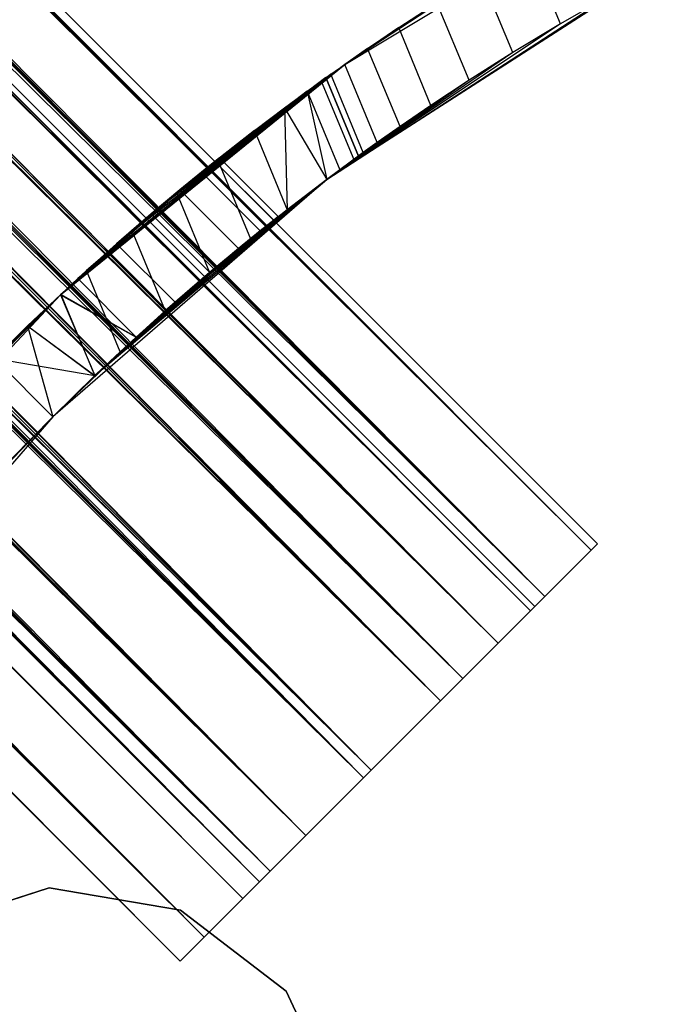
# Model space of a CAD drawing. Extents: x -28.1 to 0, y 0 to 28.1.
# Tile 162 of 215: x -15.295 to -14.869, y 14.881 to 15.538. Entities that reach past the tile are written whole.
import ezdxf

# ---------------------------------------------------------------- set-up
doc = ezdxf.new("R2010")
doc.units = 0
doc.header["$MEASUREMENT"] = 0
doc.layers.get('0').update_dxf_attribs({"color": 13, "linetype": 'CONTINUOUS'})

# ---------------------------------------------------------------- blocks, each defined once
blk = doc.blocks.new('ORTO_VIII_Z_ZAROWKA_OKAPO0')
at = {"color": 0}
for p, q in [((5.7047, 23.24317, 0.98036), (13.49655, 15.44526, 1.00374)), ((5.7047, 23.24317, 0.98036), (13.49655, 15.44526, 1.00374)), ((13.49655, 15.44526, 1.00374), (5.70571, 23.24419, 0.95663)), ((13.49655, 15.44526, 1.00374), (5.70571, 23.24419, 0.95663)), ((13.50059, 15.44931, 0.95663), (5.70571, 23.24419, 0.95663)), ((13.50059, 15.44931, 0.95663), (5.70571, 23.24419, 0.95663)), ((13.49655, 15.44526, 0.90952), (5.70167, 23.24014, 0.90952)), ((13.49655, 15.44526, 0.90952), (5.70167, 23.24014, 0.90952)), ((5.70167, 23.24014, 1.00374), (13.49655, 15.44526, 1.00374)), ((5.70167, 23.24014, 1.00374), (13.49655, 15.44526, 1.00374)), ((13.49655, 15.44526, 0.90952), (5.69667, 23.23514, 0.88682)), ((13.49655, 15.44526, 0.90952), (5.69667, 23.23514, 0.88682)), ((13.46558, 15.4143, 0.82609), (5.69667, 23.23514, 0.88682)), ((13.46558, 15.4143, 0.82609), (5.69667, 23.23514, 0.88682)), ((5.68107, 23.21955, 1.06845), (13.49655, 15.44526, 1.00374)), ((5.68107, 23.21955, 1.06845), (13.49655, 15.44526, 1.00374)), ((5.68107, 23.21955, 1.06845), (13.46558, 15.4143, 1.08716)), ((5.68107, 23.21955, 1.06845), (13.46558, 15.4143, 1.08716)), ((13.46558, 15.4143, 0.82609), (5.67071, 23.20918, 0.82609)), ((13.46558, 15.4143, 0.82609), (5.67071, 23.20918, 0.82609)), ((5.67071, 23.20918, 1.08716), (13.46558, 15.4143, 1.08716)), ((5.67071, 23.20918, 1.08716), (13.46558, 15.4143, 1.08716)), ((5.65882, 23.1973, 0.80928), (13.41076, 15.35947, 0.77257)), ((5.65882, 23.1973, 0.80928), (13.41076, 15.35947, 0.77257)), ((5.65882, 23.1973, 0.80928), (13.46558, 15.4143, 0.82609)), ((5.65882, 23.1973, 0.80928), (13.46558, 15.4143, 0.82609)), ((5.66112, 23.1996, 0.9896), (13.456, 15.40472, 0.9896)), ((5.66112, 23.1996, 0.9896), (13.456, 15.40472, 0.9896)), ((5.66112, 23.1996, 0.9896), (13.45883, 15.40755, 0.95663)), ((5.66112, 23.1996, 0.9896), (13.45883, 15.40755, 0.95663)), ((5.66112, 23.1996, 0.9896), (13.456, 15.40472, 0.92365)), ((5.66112, 23.1996, 0.9896), (13.456, 15.40472, 0.92365)), ((5.66112, 23.1996, 0.92365), (13.456, 15.40472, 0.92365)), ((5.66112, 23.1996, 0.92365), (13.456, 15.40472, 0.92365)), ((5.66112, 23.1996, 0.92365), (13.43433, 15.38305, 0.86525)), ((5.66112, 23.1996, 0.92365), (13.43433, 15.38305, 0.86525)), ((5.66324, 23.20172, 0.97324), (13.456, 15.40472, 0.92365)), ((5.66324, 23.20172, 0.97324), (13.456, 15.40472, 0.92365)), ((5.65762, 23.1961, 0.90776), (13.43433, 15.38305, 0.86525)), ((5.65762, 23.1961, 0.90776), (13.43433, 15.38305, 0.86525)), ((5.64671, 23.18518, 1.0349), (13.456, 15.40472, 0.9896)), ((5.64671, 23.18518, 1.0349), (13.456, 15.40472, 0.9896)), ((5.63945, 23.17793, 1.048), (13.43433, 15.38305, 1.048)), ((5.63945, 23.17793, 1.048), (13.43433, 15.38305, 1.048)), ((5.63945, 23.17793, 1.048), (13.456, 15.40472, 0.9896)), ((5.63945, 23.17793, 1.048), (13.456, 15.40472, 0.9896)), ((5.63945, 23.17793, 0.86525), (13.43433, 15.38305, 0.86525)), ((5.63945, 23.17793, 0.86525), (13.43433, 15.38305, 0.86525)), ((5.63945, 23.17793, 0.86525), (13.39595, 15.34467, 0.82779)), ((5.63945, 23.17793, 0.86525), (13.39595, 15.34467, 0.82779)), ((5.63113, 23.16961, 0.85349), (13.39595, 15.34467, 0.82779)), ((5.63113, 23.16961, 0.85349), (13.39595, 15.34467, 0.82779)), ((5.63121, 23.16968, 1.13093), (13.46558, 15.4143, 1.08716)), ((5.63121, 23.16968, 1.13093), (13.46558, 15.4143, 1.08716)), ((5.63121, 23.16968, 1.13093), (13.41076, 15.35947, 1.14069)), ((5.63121, 23.16968, 1.13093), (13.41076, 15.35947, 1.14069)), ((5.61588, 23.15435, 0.77257), (13.41076, 15.35947, 0.77257)), ((5.61588, 23.15435, 0.77257), (13.41076, 15.35947, 0.77257)), ((5.61588, 23.15435, 1.14069), (13.41076, 15.35947, 1.14069)), ((5.61588, 23.15435, 1.14069), (13.41076, 15.35947, 1.14069)), ((5.6118, 23.15027, 1.07864), (13.43433, 15.38305, 1.048)), ((5.6118, 23.15027, 1.07864), (13.43433, 15.38305, 1.048)), ((5.59983, 23.13831, 0.7655), (13.34462, 15.29334, 0.76121)), ((5.59983, 23.13831, 0.7655), (13.34462, 15.29334, 0.76121)), ((5.59983, 23.13831, 0.7655), (13.41076, 15.35947, 0.77257)), ((5.59983, 23.13831, 0.7655), (13.41076, 15.35947, 0.77257)), ((5.60107, 23.13955, 1.08547), (13.39595, 15.34467, 1.08547)), ((5.60107, 23.13955, 1.08547), (13.39595, 15.34467, 1.08547)), ((5.60107, 23.13955, 1.08547), (13.43433, 15.38305, 1.048)), ((5.60107, 23.13955, 1.08547), (13.43433, 15.38305, 1.048)), ((5.60107, 23.13955, 0.82779), (13.39595, 15.34467, 0.82779)), ((5.60107, 23.13955, 0.82779), (13.39595, 15.34467, 0.82779)), ((5.60107, 23.13955, 0.82779), (13.34965, 15.29837, 0.81984)), ((5.60107, 23.13955, 0.82779), (13.34965, 15.29837, 0.81984)), ((5.58984, 23.12831, 0.82284), (13.34965, 15.29837, 0.81984)), ((5.58984, 23.12831, 0.82284), (13.34965, 15.29837, 0.81984)), ((5.56652, 23.10499, 1.15348), (13.41076, 15.35947, 1.14069)), ((5.56652, 23.10499, 1.15348), (13.41076, 15.35947, 1.14069)), ((5.56652, 23.10499, 1.15348), (13.34462, 15.29334, 1.15204)), ((5.56652, 23.10499, 1.15348), (13.34462, 15.29334, 1.15204)), ((5.56652, 23.10499, 1.09442), (13.39595, 15.34467, 1.08547)), ((5.56652, 23.10499, 1.09442), (13.39595, 15.34467, 1.08547)), ((5.55477, 23.09325, 1.09342), (13.34965, 15.29837, 1.09342)), ((5.55477, 23.09325, 1.09342), (13.34965, 15.29837, 1.09342)), ((5.55477, 23.09325, 1.09342), (13.39595, 15.34467, 1.08547)), ((5.55477, 23.09325, 1.09342), (13.39595, 15.34467, 1.08547)), ((5.55477, 23.09325, 0.81984), (13.34965, 15.29837, 0.81984)), ((5.55477, 23.09325, 0.81984), (13.34965, 15.29837, 0.81984)), ((5.55477, 23.09325, 0.81984), (13.30605, 15.25477, 0.84322)), ((5.55477, 23.09325, 0.81984), (13.30605, 15.25477, 0.84322)), ((5.54974, 23.08822, 0.76121), (13.34462, 15.29334, 0.76121)), ((5.54974, 23.08822, 0.76121), (13.34462, 15.29334, 0.76121)), ((5.54974, 23.08822, 1.15204), (13.34462, 15.29334, 1.15204)), ((5.54974, 23.08822, 1.15204), (13.34462, 15.29334, 1.15204)), ((5.5432, 23.08167, 0.82284), (13.30605, 15.25477, 0.84322)), ((5.5432, 23.08167, 0.82284), (13.30605, 15.25477, 0.84322)), ((5.53321, 23.07168, 0.7655), (13.28233, 15.23104, 0.79462)), ((5.53321, 23.07168, 0.7655), (13.28233, 15.23104, 0.79462)), ((5.53321, 23.07168, 0.7655), (13.34462, 15.29334, 0.76121)), ((5.53321, 23.07168, 0.7655), (13.34462, 15.29334, 0.76121)), ((5.52124, 23.05971, 1.07864), (13.34965, 15.29837, 1.09342)), ((5.52124, 23.05971, 1.07864), (13.34965, 15.29837, 1.09342)), ((5.51117, 23.04964, 1.07003), (13.30605, 15.25477, 1.07003)), ((5.51117, 23.04964, 1.07003), (13.30605, 15.25477, 1.07003)), ((5.51117, 23.04964, 1.07003), (13.34965, 15.29837, 1.09342)), ((5.51117, 23.04964, 1.07003), (13.34965, 15.29837, 1.09342)), ((5.51117, 23.04964, 0.84322), (13.30605, 15.25477, 0.84322)), ((5.51117, 23.04964, 0.84322), (13.30605, 15.25477, 0.84322)), ((5.51117, 23.04964, 0.84322), (13.27512, 15.22384, 0.89259)), ((5.51117, 23.04964, 0.84322), (13.27512, 15.22384, 0.89259)), ((5.50183, 23.04031, 1.13093), (13.34462, 15.29334, 1.15204)), ((5.50183, 23.04031, 1.13093), (13.34462, 15.29334, 1.15204)), ((5.50183, 23.04031, 1.13093), (13.28233, 15.23104, 1.11863)), ((5.50183, 23.04031, 1.13093), (13.28233, 15.23104, 1.11863)), ((5.50191, 23.04038, 0.85349), (13.27512, 15.22384, 0.89259)), ((5.50191, 23.04038, 0.85349), (13.27512, 15.22384, 0.89259)), ((5.48633, 23.02481, 1.0349), (13.30605, 15.25477, 1.07003)), ((5.48633, 23.02481, 1.0349), (13.30605, 15.25477, 1.07003)), ((5.48745, 23.02592, 0.79462), (13.28233, 15.23104, 0.79462)), ((5.48745, 23.02592, 0.79462), (13.28233, 15.23104, 0.79462)), ((5.48745, 23.02592, 1.11863), (13.28233, 15.23104, 1.11863)), ((5.48745, 23.02592, 1.11863), (13.28233, 15.23104, 1.11863)), ((5.47541, 23.01389, 0.90776), (13.26396, 15.21268, 0.95663)), ((5.47541, 23.01389, 0.90776), (13.26396, 15.21268, 0.95663)), ((5.48024, 23.01872, 1.02066), (13.27512, 15.22384, 1.02066)), ((5.48024, 23.01872, 1.02066), (13.27512, 15.22384, 1.02066)), ((5.48024, 23.01872, 1.02066), (13.30605, 15.25477, 1.07003)), ((5.48024, 23.01872, 1.02066), (13.30605, 15.25477, 1.07003)), ((5.48024, 23.01872, 0.89259), (13.27512, 15.22384, 0.89259)), ((5.48024, 23.01872, 0.89259), (13.27512, 15.22384, 0.89259)), ((5.48024, 23.01872, 0.89259), (13.26396, 15.21268, 0.95663)), ((5.48024, 23.01872, 0.89259), (13.26396, 15.21268, 0.95663)), ((13.26396, 15.21268, 0.95663), (5.46908, 23.00756, 0.95663)), ((5.46908, 23.00756, 0.95663), (13.27512, 15.22384, 1.02066)), ((5.46908, 23.00756, 0.95663), (13.27512, 15.22384, 1.02066)), ((13.26396, 15.21268, 0.95663), (5.46908, 23.00756, 0.95663)), ((5.46979, 23.00827, 0.97324), (13.27512, 15.22384, 1.02066)), ((5.46979, 23.00827, 0.97324), (13.27512, 15.22384, 1.02066)), ((5.47422, 23.01269, 0.80928), (13.23815, 15.18686, 0.86515)), ((5.47422, 23.01269, 0.80928), (13.23815, 15.18686, 0.86515)), ((5.47422, 23.01269, 0.80928), (13.28233, 15.23104, 0.79462)), ((5.47422, 23.01269, 0.80928), (13.28233, 15.23104, 0.79462)), ((5.45196, 22.99044, 1.06845), (13.28233, 15.23104, 1.11863)), ((5.45196, 22.99044, 1.06845), (13.28233, 15.23104, 1.11863)), ((5.45196, 22.99044, 1.06845), (13.23815, 15.18686, 1.04811)), ((5.45196, 22.99044, 1.06845), (13.23815, 15.18686, 1.04811)), ((5.44327, 22.98174, 0.86515), (13.23815, 15.18686, 0.86515)), ((5.44327, 22.98174, 0.86515), (13.23815, 15.18686, 0.86515)), ((5.44327, 22.98174, 1.04811), (13.23815, 15.18686, 1.04811)), ((5.44327, 22.98174, 1.04811), (13.23815, 15.18686, 1.04811)), ((5.43637, 22.97484, 0.88682), (13.23815, 15.18686, 0.86515)), ((13.2222, 15.17092, 0.95663), (5.43637, 22.97484, 0.88682)), ((5.43637, 22.97484, 0.88682), (13.23815, 15.18686, 0.86515)), ((13.2222, 15.17092, 0.95663), (5.43637, 22.97484, 0.88682)), ((5.42732, 22.9658, 0.95663), (13.2222, 15.17092, 0.95663)), ((5.42732, 22.9658, 0.95663), (13.2222, 15.17092, 0.95663)), ((5.42834, 22.96681, 0.98036), (13.23815, 15.18686, 1.04811)), ((5.42834, 22.96681, 0.98036), (13.23815, 15.18686, 1.04811)), ((5.42834, 22.96681, 0.98036), (13.2222, 15.17092, 0.95663)), ((5.42834, 22.96681, 0.98036), (13.2222, 15.17092, 0.95663)), ((13.332, 15.76927, 0.70072), (13.54127, 15.89502, 0.70072)), ((13.332, 15.76927, 0.70072), (13.54127, 15.89502, 0.70072)), ((13.47609, 15.79644, 1.33442), (13.45472, 15.8478, 1.33444)), ((13.47609, 15.79644, 1.33442), (13.45472, 15.8478, 1.33444)), ((13.42275, 15.82871, 1.34563), (13.332, 15.76927, 0.70072)), ((13.42275, 15.82871, 1.34563), (13.332, 15.76927, 0.70072)), ((13.44411, 15.77714, 1.34563), (13.42275, 15.82871, 1.34563)), ((13.44411, 15.77714, 1.34563), (13.42275, 15.82871, 1.34563)), ((13.52349, 15.82332, 0.70072), (13.32005, 15.69258, 0.70072)), ((13.52349, 15.82332, 0.70072), (13.32005, 15.69258, 0.70072)), ((13.32005, 15.69258, 0.70072), (13.50968, 15.81569, 1.33064)), ((13.32005, 15.69258, 0.70072), (13.50968, 15.81569, 1.33064)), ((13.50968, 15.81569, 1.33064), (13.47609, 15.79644, 1.33442)), ((13.50968, 15.81569, 1.33064), (13.47609, 15.79644, 1.33442)), ((13.39348, 15.81041, 1.36383), (13.332, 15.76927, 0.70072)), ((13.39348, 15.81041, 1.36383), (13.332, 15.76927, 0.70072)), ((13.36806, 15.79386, 1.3883), (13.39348, 15.81041, 1.36383)), ((13.36806, 15.79386, 1.3883), (13.39348, 15.81041, 1.36383)), ((13.41501, 15.75873, 1.36375), (13.39348, 15.81041, 1.36383)), ((13.41501, 15.75873, 1.36375), (13.39348, 15.81041, 1.36383)), ((13.47609, 15.79644, 1.33442), (13.32005, 15.69258, 0.70072)), ((13.47609, 15.79644, 1.33442), (13.32005, 15.69258, 0.70072)), ((13.36806, 15.79386, 1.3883), (13.332, 15.76927, 0.70072)), ((13.36806, 15.79386, 1.3883), (13.332, 15.76927, 0.70072)), ((13.34732, 15.77988, 1.41817), (13.36806, 15.79386, 1.3883)), ((13.34732, 15.77988, 1.41817), (13.36806, 15.79386, 1.3883)), ((13.38956, 15.74194, 1.3883), (13.36806, 15.79386, 1.3883)), ((13.38956, 15.74194, 1.3883), (13.36806, 15.79386, 1.3883)), ((13.47609, 15.79644, 1.33442), (13.44411, 15.77714, 1.34563)), ((13.47609, 15.79644, 1.33442), (13.44411, 15.77714, 1.34563)), ((13.44411, 15.77714, 1.34563), (13.32005, 15.69258, 0.70072)), ((13.44411, 15.77714, 1.34563), (13.32005, 15.69258, 0.70072)), ((13.34732, 15.77988, 1.41817), (13.332, 15.76927, 0.70072)), ((13.34732, 15.77988, 1.41817), (13.332, 15.76927, 0.70072)), ((13.33204, 15.7693, 1.45216), (13.34732, 15.77988, 1.41817)), ((13.33204, 15.7693, 1.45216), (13.34732, 15.77988, 1.41817)), ((13.36898, 15.72787, 1.41801), (13.34732, 15.77988, 1.41817)), ((13.36898, 15.72787, 1.41801), (13.34732, 15.77988, 1.41817)), ((13.44411, 15.77714, 1.34563), (13.41501, 15.75873, 1.36375)), ((13.44411, 15.77714, 1.34563), (13.41501, 15.75873, 1.36375)), ((13.14226, 15.61562, 0.70072), (13.332, 15.76927, 0.70072)), ((13.14226, 15.61562, 0.70072), (13.332, 15.76927, 0.70072)), ((13.15385, 15.62633, 0.77112), (13.332, 15.76927, 0.70072)), ((13.15385, 15.62633, 0.77112), (13.332, 15.76927, 0.70072)), ((13.17976, 15.64959, 1.12354), (13.33204, 15.7693, 1.45216)), ((13.17976, 15.64959, 1.12354), (13.33204, 15.7693, 1.45216)), ((13.17976, 15.6496, 0.78972), (13.332, 15.76927, 0.70072)), ((13.17976, 15.6496, 0.78972), (13.332, 15.76927, 0.70072)), ((13.20279, 15.66951, 1.09861), (13.33204, 15.7693, 1.45216)), ((13.20279, 15.66951, 1.09861), (13.33204, 15.7693, 1.45216)), ((13.332, 15.76927, 0.70072), (13.20279, 15.66951, 0.81465)), ((13.332, 15.76927, 0.70072), (13.20279, 15.66951, 0.81465)), ((13.22206, 15.68564, 1.06809), (13.33204, 15.7693, 1.45216)), ((13.22206, 15.68564, 1.06809), (13.33204, 15.7693, 1.45216)), ((13.332, 15.76927, 0.70072), (13.22206, 15.68564, 0.84517)), ((13.332, 15.76927, 0.70072), (13.22206, 15.68564, 0.84517)), ((13.23646, 15.69739, 1.03347), (13.33204, 15.7693, 1.45216)), ((13.23646, 15.69739, 1.03347), (13.33204, 15.7693, 1.45216)), ((13.23646, 15.69739, 0.87979), (13.332, 15.76927, 0.70072)), ((13.23646, 15.69739, 0.87979), (13.332, 15.76927, 0.70072)), ((13.24544, 15.70459, 0.99575), (13.33204, 15.7693, 1.45216)), ((13.24544, 15.70459, 0.99575), (13.33204, 15.7693, 1.45216)), ((13.24544, 15.70459, 0.9175), (13.332, 15.76927, 0.70072)), ((13.24544, 15.70459, 0.9175), (13.332, 15.76927, 0.70072)), ((13.24847, 15.707, 0.95663), (13.33204, 15.7693, 1.45216)), ((13.24847, 15.707, 0.95663), (13.33204, 15.7693, 1.45216)), ((13.24847, 15.707, 0.95663), (13.332, 15.76927, 0.70072)), ((13.24847, 15.707, 0.95663), (13.332, 15.76927, 0.70072)), ((13.32264, 15.76268, 1.48918), (13.33204, 15.7693, 1.45216)), ((13.32264, 15.76268, 1.48918), (13.33204, 15.7693, 1.45216)), ((13.332, 15.76927, 0.70072), (13.33204, 15.7693, 1.45216)), ((13.332, 15.76927, 0.70072), (13.33204, 15.7693, 1.45216)), ((13.35366, 15.7171, 1.45216), (13.33204, 15.7693, 1.45216)), ((13.35366, 15.7171, 1.45216), (13.33204, 15.7693, 1.45216)), ((13.32264, 15.76268, 1.48918), (13.14226, 15.61562, 1.1479)), ((13.32264, 15.76268, 1.48918), (13.14226, 15.61562, 1.1479)), ((13.3195, 15.76044, 1.52749), (13.14226, 15.61562, 1.1479)), ((13.3195, 15.76044, 1.52749), (13.14226, 15.61562, 1.1479)), ((13.32264, 15.76268, 1.48918), (13.15385, 15.62634, 1.14213)), ((13.32264, 15.76268, 1.48918), (13.15385, 15.62634, 1.14213)), ((13.17976, 15.64959, 1.12354), (13.32264, 15.76268, 1.48918)), ((13.17976, 15.64959, 1.12354), (13.32264, 15.76268, 1.48918)), ((13.3195, 15.76044, 1.76371), (13.23773, 15.69842, 1.86214)), ((13.3195, 15.76044, 1.76371), (13.23773, 15.69842, 1.86214)), ((13.3195, 15.76044, 1.52749), (13.23773, 15.69842, 1.86214)), ((13.3195, 15.76044, 1.52749), (13.23773, 15.69842, 1.86214)), ((13.3163, 15.75816, 1.80231), (13.3195, 15.76044, 1.76371)), ((13.3163, 15.75816, 1.80231), (13.3195, 15.76044, 1.76371)), ((13.3195, 15.76044, 1.52749), (13.32264, 15.76268, 1.48918)), ((13.3195, 15.76044, 1.52749), (13.32264, 15.76268, 1.48918)), ((13.3195, 15.76044, 1.76371), (13.3195, 15.76044, 1.52749)), ((13.34116, 15.70813, 1.52749), (13.3195, 15.76044, 1.52749)), ((13.3195, 15.76044, 1.76371), (13.3195, 15.76044, 1.52749)), ((13.3195, 15.76044, 1.76371), (13.34116, 15.70813, 1.76371)), ((13.3195, 15.76044, 1.76371), (13.34116, 15.70813, 1.76371)), ((13.34116, 15.70813, 1.52749), (13.3195, 15.76044, 1.52749)), ((13.34434, 15.71042, 1.48894), (13.32264, 15.76268, 1.48918)), ((13.34434, 15.71042, 1.48894), (13.32264, 15.76268, 1.48918)), ((13.3163, 15.75816, 1.80231), (13.23773, 15.69842, 1.86214)), ((13.3163, 15.75816, 1.80231), (13.23773, 15.69842, 1.86214)), ((13.307, 15.75144, 1.83905), (13.3163, 15.75816, 1.80231)), ((13.307, 15.75144, 1.83905), (13.3163, 15.75816, 1.80231)), ((13.3163, 15.75816, 1.80231), (13.33802, 15.70584, 1.8021)), ((13.3163, 15.75816, 1.80231), (13.33802, 15.70584, 1.8021)), ((13.41501, 15.75873, 1.36375), (13.32005, 15.69258, 0.70072)), ((13.41501, 15.75873, 1.36375), (13.32005, 15.69258, 0.70072)), ((13.41501, 15.75873, 1.36375), (13.38956, 15.74194, 1.3883)), ((13.41501, 15.75873, 1.36375), (13.38956, 15.74194, 1.3883)), ((13.307, 15.75144, 1.83905), (13.23773, 15.69842, 1.86214)), ((13.307, 15.75144, 1.83905), (13.23773, 15.69842, 1.86214)), ((13.29179, 15.74026, 1.87329), (13.307, 15.75144, 1.83905)), ((13.29179, 15.74026, 1.87329), (13.307, 15.75144, 1.83905)), ((13.307, 15.75144, 1.83905), (13.32872, 15.69902, 1.83905)), ((13.307, 15.75144, 1.83905), (13.32872, 15.69902, 1.83905)), ((13.307, 15.75144, 1.83905), (13.32005, 15.69258, 1.86053)), ((13.307, 15.75144, 1.83905), (13.32005, 15.69258, 1.86053)), ((13.32005, 15.69258, 0.70072), (13.38956, 15.74194, 1.3883)), ((13.32005, 15.69258, 0.70072), (13.38956, 15.74194, 1.3883)), ((13.38956, 15.74194, 1.3883), (13.36898, 15.72787, 1.41801)), ((13.38956, 15.74194, 1.3883), (13.36898, 15.72787, 1.41801)), ((13.23773, 15.69842, 1.86214), (13.29179, 15.74026, 1.87329)), ((13.23773, 15.69842, 1.86214), (13.29179, 15.74026, 1.87329)), ((13.27172, 15.72512, 1.90291), (13.29179, 15.74026, 1.87329)), ((13.27172, 15.72512, 1.90291), (13.29179, 15.74026, 1.87329)), ((13.29179, 15.74026, 1.87329), (13.32005, 15.69258, 1.86053)), ((13.29179, 15.74026, 1.87329), (13.32005, 15.69258, 1.86053)), ((13.29179, 15.74026, 1.87329), (13.29357, 15.67235, 1.90291)), ((13.29179, 15.74026, 1.87329), (13.29357, 15.67235, 1.90291)), ((13.32005, 15.69258, 0.70072), (13.36898, 15.72787, 1.41801)), ((13.32005, 15.69258, 0.70072), (13.36898, 15.72787, 1.41801)), ((13.36898, 15.72787, 1.41801), (13.35366, 15.7171, 1.45216)), ((13.36898, 15.72787, 1.41801), (13.35366, 15.7171, 1.45216)), ((13.27172, 15.72512, 1.90291), (13.23773, 15.69842, 1.86214)), ((13.27172, 15.72512, 1.90291), (13.23773, 15.69842, 1.86214)), ((13.24709, 15.7059, 1.92757), (13.27172, 15.72512, 1.90291)), ((13.24709, 15.7059, 1.92757), (13.27172, 15.72512, 1.90291)), ((13.27172, 15.72512, 1.90291), (13.29357, 15.67235, 1.90291)), ((13.27172, 15.72512, 1.90291), (13.29357, 15.67235, 1.90291)), ((13.35366, 15.7171, 1.45216), (13.32005, 15.69258, 0.70072)), ((13.35366, 15.7171, 1.45216), (13.32005, 15.69258, 0.70072)), ((13.35366, 15.7171, 1.45216), (13.34434, 15.71042, 1.48894)), ((13.35366, 15.7171, 1.45216), (13.34434, 15.71042, 1.48894)), ((13.34434, 15.71042, 1.48894), (13.32005, 15.69258, 0.70072)), ((13.34434, 15.71042, 1.48894), (13.32005, 15.69258, 0.70072)), ((13.34116, 15.70813, 1.52749), (13.32005, 15.69258, 0.70072)), ((13.34116, 15.70813, 1.52749), (13.32005, 15.69258, 0.70072)), ((13.34116, 15.70813, 1.76371), (13.32005, 15.69258, 1.86053)), ((13.34116, 15.70813, 1.76371), (13.32005, 15.69258, 1.86053)), ((13.34116, 15.70813, 1.76371), (13.32872, 15.69902, 1.83905)), ((13.34116, 15.70813, 1.76371), (13.32872, 15.69902, 1.83905)), ((13.34116, 15.70813, 1.76371), (13.33802, 15.70584, 1.8021)), ((13.34116, 15.70813, 1.76371), (13.33802, 15.70584, 1.8021)), ((13.34434, 15.71042, 1.48894), (13.34116, 15.70813, 1.52749)), ((13.34434, 15.71042, 1.48894), (13.34116, 15.70813, 1.52749)), ((13.34116, 15.70813, 1.52749), (13.34116, 15.70813, 1.76371)), ((13.34116, 15.70813, 1.52749), (13.34116, 15.70813, 1.76371)), ((13.21974, 15.68372, 1.94558), (13.24709, 15.7059, 1.92757)), ((13.21974, 15.68372, 1.94558), (13.24709, 15.7059, 1.92757)), ((13.23646, 15.69739, 0.87979), (13.24544, 15.70459, 0.9175)), ((13.24544, 15.70459, 0.99575), (13.23646, 15.69739, 1.03347)), ((13.24544, 15.70459, 0.99575), (13.23646, 15.69739, 1.03347)), ((13.23646, 15.69739, 0.87979), (13.24544, 15.70459, 0.9175)), ((13.24709, 15.7059, 1.92757), (13.23773, 15.69842, 1.86214)), ((13.24709, 15.7059, 1.92757), (13.23773, 15.69842, 1.86214)), ((13.24544, 15.70459, 0.9175), (13.24847, 15.707, 0.95663)), ((13.24847, 15.707, 0.95663), (13.24544, 15.70459, 0.99575)), ((13.24847, 15.707, 0.95663), (13.24544, 15.70459, 0.99575)), ((13.24544, 15.70459, 0.9175), (13.24847, 15.707, 0.95663)), ((13.24544, 15.70459, 0.99575), (13.28467, 15.66536, 0.99575)), ((13.24544, 15.70459, 0.99575), (13.28467, 15.66536, 0.99575)), ((13.24544, 15.70459, 0.9175), (13.28467, 15.66536, 0.9175)), ((13.24544, 15.70459, 0.9175), (13.28467, 15.66536, 0.9175)), ((13.24709, 15.7059, 1.92757), (13.26913, 15.65292, 1.92751)), ((13.24709, 15.7059, 1.92757), (13.26913, 15.65292, 1.92751)), ((13.24847, 15.707, 0.95663), (13.28771, 15.66776, 0.95663)), ((13.24847, 15.707, 0.95663), (13.28771, 15.66776, 0.95663)), ((13.33802, 15.70584, 1.8021), (13.32872, 15.69902, 1.83905)), ((13.33802, 15.70584, 1.8021), (13.32872, 15.69902, 1.83905)), ((13.23773, 15.69842, 1.86214), (13.14226, 15.61562, 1.1479)), ((13.23773, 15.69842, 1.86214), (13.14226, 15.61562, 1.1479)), ((13.23773, 15.69842, 1.86214), (13.15975, 15.63171, 1.96056)), ((13.23773, 15.69842, 1.86214), (13.15975, 15.63171, 1.96056)), ((13.23773, 15.69842, 1.86214), (13.18995, 15.65849, 1.95683)), ((13.23773, 15.69842, 1.86214), (13.18995, 15.65849, 1.95683)), ((13.21974, 15.68372, 1.94558), (13.23773, 15.69842, 1.86214)), ((13.21974, 15.68372, 1.94558), (13.23773, 15.69842, 1.86214)), ((13.22206, 15.68564, 0.84517), (13.23646, 15.69739, 0.87979)), ((13.23646, 15.69739, 1.03347), (13.22206, 15.68564, 1.06809)), ((13.23646, 15.69739, 1.03347), (13.22206, 15.68564, 1.06809)), ((13.22206, 15.68564, 0.84517), (13.23646, 15.69739, 0.87979)), ((13.23646, 15.69739, 1.03347), (13.27566, 15.65819, 1.03347)), ((13.23646, 15.69739, 1.03347), (13.27566, 15.65819, 1.03347)), ((13.23646, 15.69739, 0.87979), (13.27566, 15.65819, 0.87979)), ((13.23646, 15.69739, 0.87979), (13.27566, 15.65819, 0.87979)), ((13.32872, 15.69902, 1.83905), (13.32005, 15.69258, 1.86053)), ((13.32872, 15.69902, 1.83905), (13.32005, 15.69258, 1.86053)), ((13.32005, 15.69258, 0.70072), (13.13729, 15.53422, 0.70072)), ((13.32005, 15.69258, 0.70072), (13.13729, 15.53422, 0.70072)), ((13.16537, 15.56165, 1.15354), (13.32005, 15.69258, 1.86053)), ((13.16537, 15.56165, 1.15354), (13.32005, 15.69258, 1.86053)), ((13.19286, 15.58732, 1.14213), (13.32005, 15.69258, 1.86053)), ((13.19286, 15.58732, 1.14213), (13.32005, 15.69258, 1.86053)), ((13.19286, 15.58732, 0.77112), (13.32005, 15.69258, 0.70072)), ((13.19286, 15.58732, 0.77112), (13.32005, 15.69258, 0.70072)), ((13.32005, 15.69258, 1.86053), (13.21881, 15.61054, 1.12354)), ((13.32005, 15.69258, 1.86053), (13.21881, 15.61054, 1.12354)), ((13.21882, 15.61054, 0.78972), (13.32005, 15.69258, 0.70072)), ((13.21882, 15.61054, 0.78972), (13.32005, 15.69258, 0.70072)), ((13.2419, 15.6304, 1.09861), (13.32005, 15.69258, 1.86053)), ((13.2419, 15.6304, 1.09861), (13.32005, 15.69258, 1.86053)), ((13.2419, 15.6304, 0.81465), (13.32005, 15.69258, 0.70072)), ((13.2419, 15.6304, 0.81465), (13.32005, 15.69258, 0.70072)), ((13.26122, 15.64648, 1.06809), (13.32005, 15.69258, 1.86053)), ((13.26122, 15.64648, 1.06809), (13.32005, 15.69258, 1.86053)), ((13.26122, 15.64648, 0.84516), (13.32005, 15.69258, 0.70072)), ((13.26122, 15.64648, 0.84516), (13.32005, 15.69258, 0.70072)), ((13.27566, 15.65819, 1.03347), (13.32005, 15.69258, 1.86053)), ((13.27566, 15.65819, 1.03347), (13.32005, 15.69258, 1.86053)), ((13.27566, 15.65819, 0.87979), (13.32005, 15.69258, 0.70072)), ((13.27566, 15.65819, 0.87979), (13.32005, 15.69258, 0.70072)), ((13.28467, 15.66536, 0.99575), (13.32005, 15.69258, 1.86053)), ((13.28467, 15.66536, 0.99575), (13.32005, 15.69258, 1.86053)), ((13.28467, 15.66536, 0.9175), (13.32005, 15.69258, 0.70072)), ((13.28467, 15.66536, 0.9175), (13.32005, 15.69258, 0.70072)), ((13.28771, 15.66776, 0.95663), (13.32005, 15.69258, 1.86053)), ((13.28771, 15.66776, 0.95663), (13.32005, 15.69258, 1.86053)), ((13.28771, 15.66776, 0.95663), (13.32005, 15.69258, 0.70072)), ((13.28771, 15.66776, 0.95663), (13.32005, 15.69258, 0.70072)), ((13.32005, 15.69258, 1.86053), (13.29357, 15.67235, 1.90291)), ((13.32005, 15.69258, 1.86053), (13.29357, 15.67235, 1.90291)), ((13.32005, 15.69258, 0.70072), (13.32005, 15.69258, 1.86053)), ((13.32005, 15.69258, 0.70072), (13.32005, 15.69258, 1.86053)), ((13.18995, 15.65849, 1.95683), (13.21974, 15.68372, 1.94558)), ((13.18995, 15.65849, 1.95683), (13.21974, 15.68372, 1.94558)), ((13.20279, 15.66951, 0.81465), (13.22206, 15.68564, 0.84517)), ((13.22206, 15.68564, 1.06809), (13.20279, 15.66951, 1.09861)), ((13.22206, 15.68564, 1.06809), (13.20279, 15.66951, 1.09861)), ((13.20279, 15.66951, 0.81465), (13.22206, 15.68564, 0.84517)), ((13.21974, 15.68372, 1.94558), (13.24185, 15.63035, 1.94558)), ((13.21974, 15.68372, 1.94558), (13.24185, 15.63035, 1.94558)), ((13.22206, 15.68564, 1.06809), (13.26122, 15.64648, 1.06809)), ((13.22206, 15.68564, 1.06809), (13.26122, 15.64648, 1.06809)), ((13.22206, 15.68564, 0.84517), (13.26122, 15.64648, 0.84516)), ((13.22206, 15.68564, 0.84517), (13.26122, 15.64648, 0.84516)), ((13.16537, 15.56165, 1.15354), (13.29357, 15.67235, 1.90291)), ((13.16537, 15.56165, 1.15354), (13.29357, 15.67235, 1.90291)), ((13.17976, 15.6496, 0.78972), (13.20279, 15.66951, 0.81465)), ((13.20279, 15.66951, 1.09861), (13.17976, 15.64959, 1.12354)), ((13.20279, 15.66951, 1.09861), (13.17976, 15.64959, 1.12354)), ((13.17976, 15.6496, 0.78972), (13.20279, 15.66951, 0.81465)), ((13.20279, 15.66951, 1.09861), (13.2419, 15.6304, 1.09861)), ((13.20279, 15.66951, 1.09861), (13.2419, 15.6304, 1.09861)), ((13.20279, 15.66951, 0.81465), (13.2419, 15.6304, 0.81465)), ((13.20279, 15.66951, 0.81465), (13.2419, 15.6304, 0.81465)), ((13.29357, 15.67235, 1.90291), (13.26913, 15.65292, 1.92751)), ((13.29357, 15.67235, 1.90291), (13.26913, 15.65292, 1.92751)), ((13.27566, 15.65819, 1.03347), (13.28467, 15.66536, 0.99575)), ((13.28467, 15.66536, 0.9175), (13.27566, 15.65819, 0.87979)), ((13.27566, 15.65819, 1.03347), (13.28467, 15.66536, 0.99575)), ((13.28467, 15.66536, 0.9175), (13.27566, 15.65819, 0.87979)), ((13.28467, 15.66536, 0.99575), (13.28771, 15.66776, 0.95663)), ((13.28771, 15.66776, 0.95663), (13.28467, 15.66536, 0.9175)), ((13.28467, 15.66536, 0.99575), (13.28771, 15.66776, 0.95663)), ((13.28771, 15.66776, 0.95663), (13.28467, 15.66536, 0.9175)), ((13.15975, 15.63171, 1.96056), (13.18995, 15.65849, 1.95683)), ((13.15975, 15.63171, 1.96056), (13.18995, 15.65849, 1.95683)), ((13.18995, 15.65849, 1.95683), (13.21224, 15.60475, 1.95683)), ((13.18995, 15.65849, 1.95683), (13.21224, 15.60475, 1.95683)), ((13.26122, 15.64648, 1.06809), (13.27566, 15.65819, 1.03347)), ((13.27566, 15.65819, 0.87979), (13.26122, 15.64648, 0.84516)), ((13.26122, 15.64648, 1.06809), (13.27566, 15.65819, 1.03347)), ((13.27566, 15.65819, 0.87979), (13.26122, 15.64648, 0.84516)), ((13.15385, 15.62633, 0.77112), (13.17976, 15.6496, 0.78972)), ((13.15385, 15.62633, 0.77112), (13.17976, 15.6496, 0.78972)), ((13.17976, 15.64959, 1.12354), (13.15385, 15.62634, 1.14213)), ((13.17976, 15.64959, 1.12354), (13.15385, 15.62634, 1.14213)), ((13.26913, 15.65292, 1.92751), (13.16537, 15.56165, 1.15354)), ((13.26913, 15.65292, 1.92751), (13.16537, 15.56165, 1.15354)), ((13.17976, 15.6496, 0.78972), (13.21882, 15.61054, 0.78972)), ((13.17976, 15.6496, 0.78972), (13.21882, 15.61054, 0.78972)), ((13.17976, 15.64959, 1.12354), (13.21881, 15.61054, 1.12354)), ((13.17976, 15.64959, 1.12354), (13.21881, 15.61054, 1.12354)), ((13.26913, 15.65292, 1.92751), (13.24185, 15.63035, 1.94558)), ((13.26913, 15.65292, 1.92751), (13.24185, 15.63035, 1.94558)), ((13.2419, 15.6304, 1.09861), (13.26122, 15.64648, 1.06809)), ((13.26122, 15.64648, 0.84516), (13.2419, 15.6304, 0.81465)), ((13.2419, 15.6304, 1.09861), (13.26122, 15.64648, 1.06809)), ((13.26122, 15.64648, 0.84516), (13.2419, 15.6304, 0.81465)), ((13.15975, 15.63171, 1.96056), (13.14226, 15.61562, 1.96056)), ((13.14226, 15.61562, 1.1479), (13.15975, 15.63171, 1.96056)), ((13.14226, 15.61562, 1.1479), (13.15975, 15.63171, 1.96056)), ((13.15975, 15.63171, 1.96056), (13.14226, 15.61562, 1.96056)), ((13.1822, 15.5775, 1.96056), (13.15975, 15.63171, 1.96056)), ((13.1822, 15.5775, 1.96056), (13.15975, 15.63171, 1.96056)), ((13.24185, 15.63035, 1.94558), (13.16537, 15.56165, 1.15354)), ((13.24185, 15.63035, 1.94558), (13.16537, 15.56165, 1.15354)), ((13.24185, 15.63035, 1.94558), (13.21224, 15.60475, 1.95683)), ((13.24185, 15.63035, 1.94558), (13.21224, 15.60475, 1.95683)), ((13.21881, 15.61054, 1.12354), (13.2419, 15.6304, 1.09861)), ((13.21881, 15.61054, 1.12354), (13.2419, 15.6304, 1.09861)), ((13.2419, 15.6304, 0.81465), (13.21882, 15.61054, 0.78972)), ((13.2419, 15.6304, 0.81465), (13.21882, 15.61054, 0.78972)), ((13.15385, 15.62634, 1.14213), (13.14226, 15.61562, 1.1479)), ((13.15385, 15.62634, 1.14213), (13.14226, 15.61562, 1.1479)), ((13.15385, 15.62633, 0.77112), (13.14226, 15.61562, 0.70072)), ((13.15385, 15.62633, 0.77112), (13.14226, 15.61562, 0.70072)), ((13.14251, 15.61586, 0.76547), (13.15385, 15.62633, 0.77112)), ((13.14251, 15.61586, 0.76547), (13.15385, 15.62633, 0.77112)), ((13.15385, 15.62634, 1.14213), (13.19286, 15.58732, 1.14213)), ((13.15385, 15.62634, 1.14213), (13.19286, 15.58732, 1.14213)), ((13.15385, 15.62633, 0.77112), (13.19286, 15.58732, 0.77112)), ((13.15385, 15.62633, 0.77112), (13.19286, 15.58732, 0.77112)), ((12.97575, 15.43707, 0.70072), (13.14226, 15.61562, 0.70072)), ((12.97575, 15.43707, 0.70072), (13.14226, 15.61562, 0.70072)), ((13.14226, 15.61562, 1.96056), (13.0398, 15.51177, 1.96056)), ((13.14226, 15.61562, 1.96056), (13.0398, 15.51177, 1.96056)), ((13.07085, 15.5451, 0.75972), (13.14226, 15.61562, 0.70072)), ((13.07085, 15.5451, 0.75972), (13.14226, 15.61562, 0.70072)), ((13.09832, 15.57319, 1.15741), (13.14226, 15.61562, 1.96056)), ((13.09832, 15.57319, 1.15741), (13.14226, 15.61562, 1.96056)), ((13.09832, 15.57319, 0.75584), (13.14226, 15.61562, 0.70072)), ((13.09832, 15.57319, 0.75584), (13.14226, 15.61562, 0.70072)), ((13.12029, 15.59478, 0.75822), (13.14251, 15.61586, 0.76547)), ((13.12029, 15.59478, 0.75822), (13.14251, 15.61586, 0.76547)), ((13.14226, 15.61562, 0.70072), (13.12029, 15.59478, 0.75822)), ((13.14226, 15.61562, 0.70072), (13.12029, 15.59478, 0.75822)), ((13.14226, 15.61562, 1.1479), (13.12037, 15.59486, 1.15502)), ((13.12037, 15.59486, 1.15502), (13.14226, 15.61562, 1.96056)), ((13.12037, 15.59486, 1.15502), (13.14226, 15.61562, 1.96056)), ((13.14226, 15.61562, 1.1479), (13.12037, 15.59486, 1.15502)), ((13.14251, 15.61586, 0.76547), (13.14226, 15.61562, 0.70072)), ((13.14251, 15.61586, 0.76547), (13.14226, 15.61562, 0.70072)), ((13.14226, 15.61562, 1.1479), (13.14226, 15.61562, 1.96056)), ((13.14226, 15.61562, 1.1479), (13.14226, 15.61562, 1.96056)), ((13.14226, 15.61562, 1.1479), (13.16537, 15.56165, 1.15354)), ((13.14226, 15.61562, 1.1479), (13.16537, 15.56165, 1.15354)), ((13.14226, 15.61562, 1.1479), (13.19286, 15.58732, 1.14213)), ((13.14226, 15.61562, 1.1479), (13.19286, 15.58732, 1.14213)), ((13.19286, 15.58732, 0.77112), (13.14251, 15.61586, 0.76547)), ((13.14251, 15.61586, 0.76547), (13.16527, 15.56156, 0.75969)), ((13.14251, 15.61586, 0.76547), (13.16527, 15.56156, 0.75969)), ((13.19286, 15.58732, 0.77112), (13.14251, 15.61586, 0.76547)), ((13.19286, 15.58732, 1.14213), (13.21881, 15.61054, 1.12354)), ((13.21882, 15.61054, 0.78972), (13.19286, 15.58732, 0.77112)), ((13.19286, 15.58732, 1.14213), (13.21881, 15.61054, 1.12354)), ((13.21882, 15.61054, 0.78972), (13.19286, 15.58732, 0.77112)), ((13.16537, 15.56165, 1.15354), (13.21224, 15.60475, 1.95683)), ((13.16537, 15.56165, 1.15354), (13.21224, 15.60475, 1.95683)), ((13.21224, 15.60475, 1.95683), (13.1822, 15.5775, 1.96056)), ((13.21224, 15.60475, 1.95683), (13.1822, 15.5775, 1.96056)), ((13.12037, 15.59486, 1.15502), (13.09832, 15.57319, 1.15741)), ((13.12037, 15.59486, 1.15502), (13.09832, 15.57319, 1.15741)), ((13.09832, 15.57319, 0.75584), (13.12029, 15.59478, 0.75822)), ((13.09832, 15.57319, 0.75584), (13.12029, 15.59478, 0.75822)), ((13.12029, 15.59478, 0.75822), (13.16527, 15.56156, 0.75969)), ((13.12029, 15.59478, 0.75822), (13.16527, 15.56156, 0.75969)), ((13.12029, 15.59478, 0.75822), (13.13729, 15.53422, 0.75584)), ((13.12029, 15.59478, 0.75822), (13.13729, 15.53422, 0.75584)), ((13.12037, 15.59486, 1.15502), (13.16537, 15.56165, 1.15354)), ((13.12037, 15.59486, 1.15502), (13.16537, 15.56165, 1.15354)), ((13.19286, 15.58732, 0.77112), (13.13729, 15.53422, 0.70072)), ((13.19286, 15.58732, 0.77112), (13.13729, 15.53422, 0.70072)), ((13.19286, 15.58732, 0.77112), (13.16527, 15.56156, 0.75969)), ((13.19286, 15.58732, 0.77112), (13.16527, 15.56156, 0.75969)), ((13.16537, 15.56165, 1.15354), (13.19286, 15.58732, 1.14213)), ((13.16537, 15.56165, 1.15354), (13.19286, 15.58732, 1.14213)), ((13.13729, 15.53422, 1.96056), (13.1822, 15.5775, 1.96056)), ((13.13729, 15.53422, 1.15741), (13.1822, 15.5775, 1.96056)), ((13.13729, 15.53422, 1.96056), (13.1822, 15.5775, 1.96056)), ((13.13729, 15.53422, 1.15741), (13.1822, 15.5775, 1.96056)), ((13.16537, 15.56165, 1.15354), (13.1822, 15.5775, 1.96056)), ((13.16537, 15.56165, 1.15354), (13.1822, 15.5775, 1.96056)), ((13.09832, 15.57319, 1.15741), (13.13729, 15.53422, 1.15741)), ((13.09832, 15.57319, 1.15741), (13.13729, 15.53422, 1.15741)), ((13.09832, 15.57319, 1.15741), (13.16537, 15.56165, 1.15354)), ((13.09832, 15.57319, 0.75584), (13.13729, 15.53422, 0.75584)), ((13.09832, 15.57319, 0.75584), (13.13729, 15.53422, 0.75584)), ((13.09832, 15.57319, 1.15741), (13.16537, 15.56165, 1.15354)), ((13.13729, 15.53422, 1.15741), (13.16537, 15.56165, 1.15354)), ((13.13729, 15.53422, 1.15741), (13.16537, 15.56165, 1.15354)), ((13.16527, 15.56156, 0.75969), (13.13729, 15.53422, 0.70072)), ((13.16527, 15.56156, 0.75969), (13.13729, 15.53422, 0.70072)), ((13.16527, 15.56156, 0.75969), (13.13729, 15.53422, 0.75584)), ((13.16527, 15.56156, 0.75969), (13.13729, 15.53422, 0.75584)), ((13.13729, 15.53422, 0.70072), (12.97893, 15.35146, 0.70072)), ((13.13729, 15.53422, 0.70072), (12.97893, 15.35146, 0.70072)), ((13.09401, 15.48931, 1.96056), (13.13729, 15.53422, 1.96056)), ((13.09401, 15.48931, 1.96056), (13.13729, 15.53422, 1.96056)), ((13.13729, 15.53422, 0.75584), (13.10983, 15.50611, 0.75972)), ((13.10983, 15.50611, 0.75972), (13.13729, 15.53422, 0.70072)), ((13.10983, 15.50611, 0.75972), (13.13729, 15.53422, 0.70072)), ((13.13729, 15.53422, 0.75584), (13.10983, 15.50611, 0.75972)), ((13.10995, 15.50623, 1.15357), (13.13729, 15.53422, 1.96056)), ((13.10995, 15.50623, 1.15357), (13.13729, 15.53422, 1.96056)), ((13.10995, 15.50623, 1.15357), (13.13729, 15.53422, 1.15741)), ((13.10995, 15.50623, 1.15357), (13.13729, 15.53422, 1.15741)), ((13.13729, 15.53422, 0.70072), (13.13729, 15.53422, 0.75584)), ((13.13729, 15.53422, 1.15741), (13.13729, 15.53422, 1.96056)), ((13.13729, 15.53422, 1.15741), (13.13729, 15.53422, 1.96056)), ((13.13729, 15.53422, 0.70072), (13.13729, 15.53422, 0.75584)), ((13.49655, 15.44526, 1.00374), (13.46558, 15.4143, 1.08716)), ((13.46558, 15.4143, 0.82609), (13.49655, 15.44526, 0.90952)), ((13.46558, 15.4143, 0.82609), (13.49655, 15.44526, 0.90952)), ((13.49655, 15.44526, 1.00374), (13.46558, 15.4143, 1.08716)), ((13.49655, 15.44526, 0.90952), (13.50059, 15.44931, 0.95663)), ((13.50059, 15.44931, 0.95663), (13.49655, 15.44526, 1.00374)), ((13.50059, 15.44931, 0.95663), (13.49655, 15.44526, 1.00374)), ((13.49655, 15.44526, 0.90952), (13.50059, 15.44931, 0.95663)), ((13.46558, 15.4143, 1.08716), (13.41076, 15.35947, 1.14069)), ((13.41076, 15.35947, 0.77257), (13.46558, 15.4143, 0.82609)), ((13.41076, 15.35947, 0.77257), (13.46558, 15.4143, 0.82609)), ((13.46558, 15.4143, 1.08716), (13.41076, 15.35947, 1.14069)), ((13.456, 15.40472, 0.9896), (13.45883, 15.40755, 0.95663)), ((13.45883, 15.40755, 0.95663), (13.456, 15.40472, 0.92365)), ((13.456, 15.40472, 0.9896), (13.45883, 15.40755, 0.95663)), ((13.45883, 15.40755, 0.95663), (13.456, 15.40472, 0.92365)), ((13.43433, 15.38305, 1.048), (13.456, 15.40472, 0.9896)), ((13.456, 15.40472, 0.92365), (13.43433, 15.38305, 0.86525)), ((13.43433, 15.38305, 1.048), (13.456, 15.40472, 0.9896)), ((13.456, 15.40472, 0.92365), (13.43433, 15.38305, 0.86525)), ((13.39595, 15.34467, 1.08547), (13.43433, 15.38305, 1.048)), ((13.43433, 15.38305, 0.86525), (13.39595, 15.34467, 0.82779)), ((13.39595, 15.34467, 1.08547), (13.43433, 15.38305, 1.048)), ((13.43433, 15.38305, 0.86525), (13.39595, 15.34467, 0.82779)), ((13.41076, 15.35947, 1.14069), (13.34462, 15.29334, 1.15204)), ((13.34462, 15.29334, 0.76121), (13.41076, 15.35947, 0.77257)), ((13.34462, 15.29334, 0.76121), (13.41076, 15.35947, 0.77257)), ((13.41076, 15.35947, 1.14069), (13.34462, 15.29334, 1.15204)), ((13.34965, 15.29837, 1.09342), (13.39595, 15.34467, 1.08547)), ((13.39595, 15.34467, 0.82779), (13.34965, 15.29837, 0.81984)), ((13.34965, 15.29837, 1.09342), (13.39595, 15.34467, 1.08547)), ((13.39595, 15.34467, 0.82779), (13.34965, 15.29837, 0.81984)), ((13.34965, 15.29837, 0.81984), (13.30605, 15.25477, 0.84322)), ((13.30605, 15.25477, 1.07003), (13.34965, 15.29837, 1.09342)), ((13.30605, 15.25477, 1.07003), (13.34965, 15.29837, 1.09342)), ((13.34965, 15.29837, 0.81984), (13.30605, 15.25477, 0.84322)), ((13.34462, 15.29334, 1.15204), (13.28233, 15.23104, 1.11863)), ((13.28233, 15.23104, 0.79462), (13.34462, 15.29334, 0.76121)), ((13.28233, 15.23104, 0.79462), (13.34462, 15.29334, 0.76121)), ((13.34462, 15.29334, 1.15204), (13.28233, 15.23104, 1.11863)), ((13.30605, 15.25477, 0.84322), (13.27512, 15.22384, 0.89259)), ((13.27512, 15.22384, 1.02066), (13.30605, 15.25477, 1.07003)), ((13.27512, 15.22384, 1.02066), (13.30605, 15.25477, 1.07003)), ((13.30605, 15.25477, 0.84322), (13.27512, 15.22384, 0.89259)), ((13.28233, 15.23104, 1.11863), (13.23815, 15.18686, 1.04811)), ((13.23815, 15.18686, 0.86515), (13.28233, 15.23104, 0.79462)), ((13.23815, 15.18686, 0.86515), (13.28233, 15.23104, 0.79462)), ((13.28233, 15.23104, 1.11863), (13.23815, 15.18686, 1.04811)), ((13.27512, 15.22384, 0.89259), (13.26396, 15.21268, 0.95663)), ((13.26396, 15.21268, 0.95663), (13.27512, 15.22384, 1.02066)), ((13.26396, 15.21268, 0.95663), (13.27512, 15.22384, 1.02066)), ((13.27512, 15.22384, 0.89259), (13.26396, 15.21268, 0.95663)), ((13.05012, 15.19242, 63.76495), (13.13471, 15.21989, 63.76495)), ((13.13471, 15.21989, 63.73345), (13.05012, 15.19242, 63.73345)), ((13.13471, 15.21989, 63.73345), (13.05012, 15.19242, 63.73345)), ((13.05012, 15.19242, 63.76495), (13.13471, 15.21989, 63.76495)), ((13.13471, 15.21989, 63.76495), (13.22238, 15.2049, 63.76495)), ((13.22238, 15.2049, 63.73345), (13.13471, 15.21989, 63.73345)), ((13.13471, 15.21989, 63.73345), (13.13471, 15.21989, 63.76495)), ((13.13471, 15.21989, 63.73345), (13.13471, 15.21989, 63.76495)), ((13.22238, 15.2049, 63.73345), (13.13471, 15.21989, 63.73345)), ((13.13471, 15.21989, 63.76495), (13.22238, 15.2049, 63.76495)), ((13.22238, 15.2049, 63.76495), (13.29304, 15.15089, 63.76495)), ((13.29304, 15.15089, 63.73345), (13.22238, 15.2049, 63.73345)), ((13.22238, 15.2049, 63.73345), (13.22238, 15.2049, 63.76495)), ((13.22238, 15.2049, 63.73345), (13.22238, 15.2049, 63.76495)), ((13.29304, 15.15089, 63.73345), (13.22238, 15.2049, 63.73345)), ((13.22238, 15.2049, 63.76495), (13.29304, 15.15089, 63.76495)), ((13.23815, 15.18686, 1.04811), (13.2222, 15.17092, 0.95663)), ((13.2222, 15.17092, 0.95663), (13.23815, 15.18686, 0.86515)), ((13.2222, 15.17092, 0.95663), (13.23815, 15.18686, 0.86515)), ((13.23815, 15.18686, 1.04811), (13.2222, 15.17092, 0.95663)), ((13.29304, 15.15089, 63.76495), (13.33051, 15.07022, 63.76495)), ((13.33051, 15.07022, 63.73345), (13.29304, 15.15089, 63.73345)), ((13.29304, 15.15089, 63.73345), (13.29304, 15.15089, 63.76495)), ((13.29304, 15.15089, 63.73345), (13.29304, 15.15089, 63.76495)), ((13.33051, 15.07022, 63.73345), (13.29304, 15.15089, 63.73345)), ((13.29304, 15.15089, 63.76495), (13.33051, 15.07022, 63.76495))]:
    blk.add_line(p, q, dxfattribs=at)

msp = doc.modelspace()

# ---------------------------------------------------------------- block references
at = {"color": 0}
msp.add_blockref('ORTO_VIII_Z_ZAROWKA_OKAPO0', (-28.41, -0.26151, -0.64167), dxfattribs=at)

doc.saveas('drawing.dxf')
